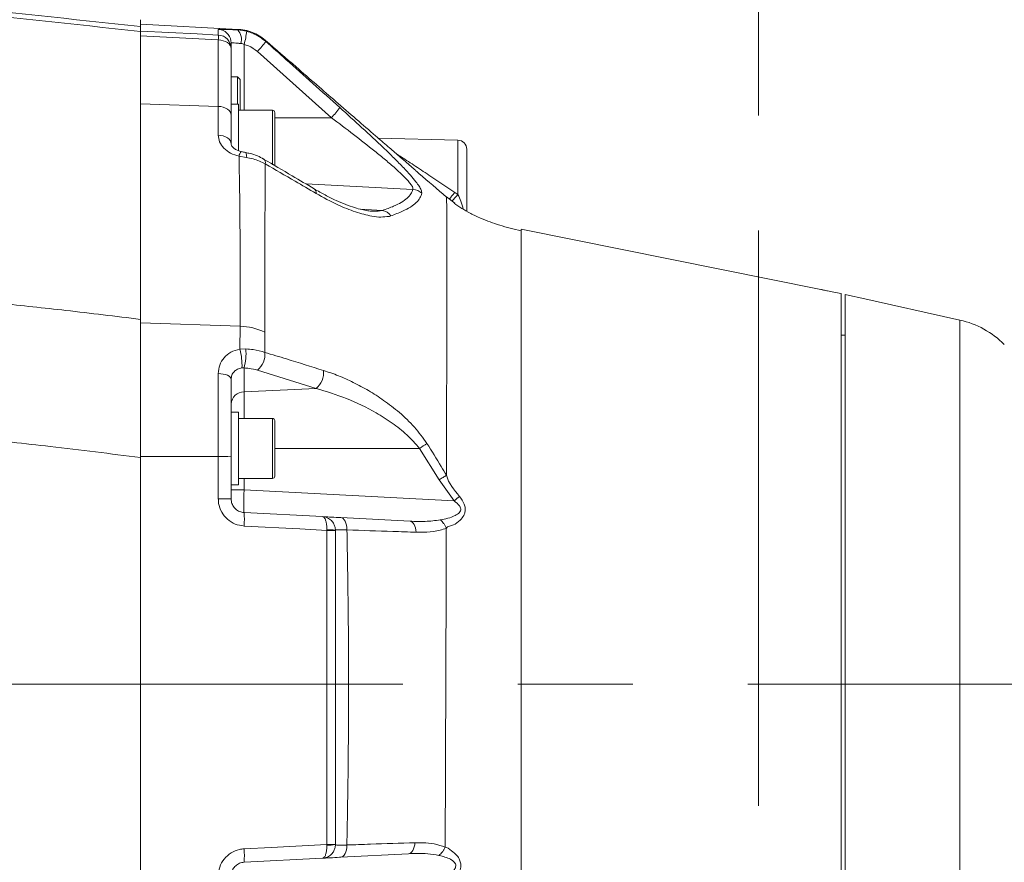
# Model space of a CAD drawing. Header units: millimetres. Extents: x 0 to 8410, y 0 to 5940.
# Tile 194 of 256: x 5444 to 5661, y 3109 to 3295. Entities that reach past the tile are written whole.
import ezdxf

# ---------------------------------------------------------------- set-up
doc = ezdxf.new("R2010")
doc.units = ezdxf.units.MM
doc.header["$LTSCALE"] = 10
doc.linetypes.add('CENTERX2', pattern=[20.32, 12.7, -2.54, 2.54, -2.54])
doc.styles.add('SLDTEXTSTYLE0', font='TXT', dxfattribs={"width": 0.605})
doc.dimstyles.new('SLDDIMSTYLE0', dxfattribs={"dimtxt": 50, "dimasz": 50, "dimexe": 0, "dimexo": 0.0625, "dimgap": 12.5, "dimtad": 1, "dimtoh": 1, "dimdec": 1, "dimrnd": 1e-09, "dimzin": 12, "dimdsep": 46, "dimtxsty": 'SLDTEXTSTYLE0', "dimsah": 1, "dimcen": 0.09, "dimadec": 0, "dimazin": 0, "dimtfac": 1, "dimtofl": 0, "dimtmove": 0, "dimatfit": 3, "dimfxl": 0, "dimfrac": 2, "dimtolj": 1, "dimtzin": 12, "dimarcsym": 0})

# ---------------------------------------------------------------- blocks, each defined once
blk = doc.blocks.new('*D30')
at = {"color": 7, "linetype": 'Continuous', "lineweight": 0}
for p, q in [((5294.64, 2973.04), (5294.64, 3462.48)), ((6525.14, 3148.04), (6525.14, 3462.48)), ((5294.64, 3447.48), (6525.14, 3447.48))]:
    blk.add_line(p, q, dxfattribs=at)
for points in [[(5294.64, 3447.48), (5344.64, 3439.98), (5344.64, 3454.98)], [(6525.14, 3447.48), (6475.14, 3454.98), (6475.14, 3439.98)]]:
    blk.add_solid(points, dxfattribs=at)
at = {"color": 7, "linetype": 'Continuous', "lineweight": 0, "insert": (5804.86, 3511.93), "char_height": 50, "attachment_point": 1, "style": 'SLDTEXTSTYLE0'}
blk.add_mtext('1230,5', dxfattribs=at)
blk = doc.blocks.new('*D32')
at = {"color": 7, "linetype": 'Continuous', "lineweight": 0}
for p, q in [((5113.69, 3150.35), (5113.69, 3562.48)), ((6610.14, 3179.54), (6610.14, 3562.48)), ((5113.69, 3547.48), (6610.14, 3547.48))]:
    blk.add_line(p, q, dxfattribs=at)
for points in [[(5113.69, 3547.48), (5163.69, 3539.98), (5163.69, 3554.98)], [(6610.14, 3547.48), (6560.14, 3554.98), (6560.14, 3539.98)]]:
    blk.add_solid(points, dxfattribs=at)
at = {"color": 7, "linetype": 'Continuous', "lineweight": 0, "insert": (5756.89, 3611.93), "char_height": 50, "attachment_point": 1, "style": 'SLDTEXTSTYLE0'}
blk.add_mtext('1496,5', dxfattribs=at)

msp = doc.modelspace()

# ---------------------------------------------------------------- linework, layer by layer
at = {"color": 7, "linetype": 'CENTERX2', "lineweight": 0}
for p, q in [((5607.04029, 2917.930962), (5607.04029, 3338.086748)), ((5731.687737, 3148.044765), (5333.445685, 3148.044765))]:
    msp.add_line(p, q, dxfattribs=at)
at = {"color": 7, "linetype": 'Continuous', "lineweight": 0}
for p, q in [((5470.64097, 3294.683621), (5470.64097, 3293.150231)), ((5492.195738, 3292.554066), (5470.64097, 3293.683693)), ((5470.64097, 3228.537962), (5470.64097, 3292.074964)), ((5492.129428, 3292.419121), (5494.063927, 3292.129681)), ((5490.640951, 3289.548561), (5490.640951, 3288.303539)), ((5498.2395, 3290.111229), (5498.240663, 3290.105507)), ((5490.640951, 3288.303539), (5490.640951, 3273.628995)), ((5492.040945, 3282.044813), (5490.640951, 3282.044813)), ((5492.640955, 3281.444714), (5492.040945, 3282.044813)), ((5492.040945, 3276.044771), (5492.040945, 3282.044813)), ((5492.640955, 3281.444714), (5492.640955, 3274.662301)), ((5487.797959, 3275.546715), (5470.64097, 3276.122257)), ((5492.240949, 3276.044771), (5490.640951, 3276.044771)), ((5492.240949, 3265.749976), (5492.240949, 3276.044771)), ((5499.740971, 3274.679706), (5492.240949, 3274.679706)), ((5490.640951, 3273.628995), (5490.640951, 3267.27967)), ((5500.240965, 3274.179742), (5500.240965, 3262.420461)), ((5540.693326, 3268.095777), (5523.069037, 3268.557236)), ((5542.640967, 3266.096398), (5542.640967, 3252.37386)), ((5538.139267, 3255.544231), (5538.138462, 3255.548164)), ((5539.986147, 3254.160092), (5538.138462, 3255.548164)), ((5521.644039, 3252.444193), (5521.769358, 3252.431795)), ((5620.760931, 3235.145614), (5554.628355, 3248.431251)), ((5625.240935, 3234.23259), (5625.240935, 3061.843917)), ((5626.140965, 3062.044785), (5626.140965, 3234.02147)), ((5651.470376, 3228.38299), (5629.140986, 3233.374164)), ((5629.140986, 3233.350799), (5629.140986, 3233.374164)), ((5470.64097, 3227.756426), (5470.64097, 3198.264525)), ((5626.140965, 3225.044772), (5625.240935, 3225.044772)), ((5490.640951, 3215.341374), (5490.640951, 3198.216126)), ((5492.240949, 3208.044812), (5490.640951, 3208.044812)), ((5492.240949, 3192.04478), (5492.240949, 3208.044812)), ((5499.740971, 3206.679747), (5492.240949, 3206.679747)), ((5500.240965, 3206.179783), (5500.240965, 3193.909809)), ((5470.64097, 3198.030874), (5470.64097, 3080.098555)), ((5490.640951, 3198.216126), (5490.640951, 3188.891694)), ((5490.640951, 3192.04478), (5492.240949, 3192.04478)), ((5492.240949, 3193.409726), (5499.740971, 3193.409726)), ((5493.483944, 3185.895726), (5510.797961, 3184.988424)), ((5514.872534, 3184.774801), (5530.107899, 3183.976338)), ((5513.640953, 3181.992457), (5513.640953, 3181.95121)), ((5513.640953, 3181.95121), (5513.640953, 3112.637922)), ((5513.640953, 3112.637922), (5513.640953, 3112.597034)), ((5510.797961, 3109.601185), (5493.483944, 3108.693764)), ((5529.797597, 3110.596821), (5514.84604, 3109.813258))]:
    msp.add_line(p, q, dxfattribs=at)
at = {"color": 8, "linetype": 'Continuous', "lineweight": 0}
for p, q in [((5487.797959, 3291.295693), (5487.797959, 3292.543814)), ((5487.797959, 3275.546715), (5487.797959, 3290.221378)), ((5493.483944, 3289.222047), (5493.483944, 3274.679706)), ((5512.76554, 3273.04475), (5496.42582, 3287.661359)), ((5487.797959, 3269.19727), (5487.797959, 3275.546715)), ((5499.740971, 3262.675688), (5499.740971, 3274.679706)), ((5512.76554, 3273.04475), (5500.240965, 3273.04475)), ((5540.693326, 3256.080076), (5540.693326, 3268.095777)), ((5493.954969, 3264.296696), (5492.38251, 3264.553353)), ((5530.761195, 3257.231876), (5507.096512, 3258.449838)), ((5540.011866, 3256.56502), (5540.693326, 3256.080076)), ((5523.964954, 3252.581641), (5519.243611, 3252.82459)), ((5492.60108, 3227.019951), (5470.64097, 3227.756426)), ((5492.572291, 3221.99373), (5492.60108, 3227.019951)), ((5651.470376, 3067.706511), (5651.470376, 3228.38299)), ((5498.078627, 3225.696728), (5498.089744, 3221.257016)), ((5492.572291, 3221.99373), (5493.874682, 3222.026155)), ((5487.797959, 3198.253438), (5487.797959, 3216.568873)), ((5493.483944, 3217.809484), (5493.028117, 3217.812106)), ((5493.483944, 3217.809484), (5493.483944, 3212.537572)), ((5509.371502, 3213.272736), (5496.434523, 3217.326567)), ((5509.371502, 3213.272736), (5493.483944, 3212.537572)), ((5493.483944, 3212.537572), (5493.483944, 3206.679747)), ((5499.740971, 3193.409726), (5499.740971, 3206.679747)), ((5532.209886, 3200.044796), (5500.240965, 3200.044796)), ((5536.557717, 3193.122074), (5532.209886, 3200.044796)), ((5487.797959, 3198.253438), (5470.64097, 3198.264525)), ((5487.797959, 3188.921973), (5487.797959, 3198.253438)), ((5493.483944, 3193.409726), (5493.483944, 3190.888927)), ((5539.869262, 3188.458011), (5536.558701, 3193.12267)), ((5493.483944, 3190.888927), (5490.640951, 3190.888927)), ((5493.483944, 3190.888927), (5539.869262, 3188.458011)), ((5511.745645, 3181.968019), (5511.749817, 3182.091639)), ((5511.745645, 3112.620399), (5511.745645, 3181.968019)), ((5511.745645, 3112.620399), (5511.749757, 3112.497971))]:
    msp.add_line(p, q, dxfattribs=at)
at = {"color": 8, "linetype": 'Continuous', "lineweight": 0, "flags": 128}
for points in [[(5470.64097, 3292.173907), (5483.110977, 3291.535542), (5487.797959, 3291.295693)], [(5487.797959, 3290.221378), (5480.640961, 3290.587709), (5470.64097, 3291.099593)], [(5490.640951, 3288.303539), (5490.587069, 3288.665816), (5490.427388, 3289.015219), (5490.167601, 3289.338872), (5489.817096, 3289.625451), (5489.388389, 3289.864585), (5488.896949, 3290.047571), (5488.360358, 3290.167973), (5487.797959, 3290.221378)], [(5490.640951, 3267.27967), (5490.587069, 3267.641947), (5490.427388, 3267.99123), (5490.167601, 3268.315003), (5489.817096, 3268.601462), (5489.388389, 3268.840596), (5488.896949, 3269.023583), (5488.360358, 3269.143865), (5487.797959, 3269.19727)], [(5490.640951, 3215.341374), (5490.587069, 3215.573237), (5490.427388, 3215.796873), (5490.167601, 3216.004059), (5489.817096, 3216.187522), (5489.388389, 3216.340468), (5488.896949, 3216.45765), (5488.360358, 3216.534659), (5487.797959, 3216.568873)], [(5516.187562, 3182.074115), (5516.158951, 3182.60555), (5516.083283, 3183.110163), (5515.963031, 3183.571264), (5515.802069, 3183.973953), (5515.605701, 3184.305117), (5515.380306, 3184.553907), (5515.133245, 3184.712216), (5514.872534, 3184.774801)], [(5531.469626, 3181.551621), (5531.418336, 3182.038471), (5531.325234, 3182.495162), (5531.192912, 3182.908699), (5531.025184, 3183.267281), (5530.82682, 3183.560536), (5530.603481, 3183.780357), (5530.361546, 3183.920309), (5530.107899, 3183.976338)], [(5511.745645, 3181.968019), (5505.761905, 3182.281777), (5493.483944, 3182.925746)], [(5493.483944, 3111.662671), (5499.467684, 3111.97643), (5511.745645, 3112.620399)], [(5514.84604, 3109.813258), (5515.108718, 3109.876082), (5515.357686, 3110.034749), (5515.584839, 3110.283897), (5515.782727, 3110.615537), (5515.944911, 3111.018822), (5516.066058, 3111.480639), (5516.142262, 3111.985728), (5516.170992, 3112.517759)], [(5529.797597, 3110.596821), (5530.057652, 3110.653326), (5530.305846, 3110.793397), (5530.535085, 3111.013338), (5530.738844, 3111.306593), (5530.911339, 3111.665055), (5531.047625, 3112.078354), (5531.143857, 3112.534926), (5531.197263, 3113.021538)]]:
    msp.add_lwpolyline(points, dxfattribs=at)
at = {"color": 7, "linetype": 'Continuous', "lineweight": 0, "flags": 128}
for points in [[(5490.640951, 3273.628995), (5490.587069, 3273.991391), (5490.427388, 3274.340675), (5490.167601, 3274.664328), (5489.817096, 3274.950907), (5489.388389, 3275.189921), (5488.896949, 3275.373027), (5488.360358, 3275.493309), (5487.797959, 3275.546715)], [(5622.240974, 3234.835431), (5623.980297, 3234.48591), (5625.240935, 3234.23259)], [(5626.140965, 3234.02147), (5627.781881, 3233.654663), (5629.140986, 3233.350799)]]:
    msp.add_lwpolyline(points, dxfattribs=at)
at = {"color": 8, "linetype": 'Continuous', "lineweight": 0}
for centre, radius, start, end in [((5487.64146, 3289.548407), 2.999493, 38.07311426, 87.00924007), ((5489.469451, 3290.243381), 3.436469, 346.19730116, 39.28160574), ((5478.940908, 3293.634594), 15.197712, 343.12151738, 354.31712413), ((5479.307371, 3290.758535), 8.507563, 356.38000697, 3.61999303), ((5487.642981, 3288.301731), 2.99797, 0.03457033, 87.03682639), ((5482.675447, 3300.845285), 19.049637, 316.20479343, 324.92805011), ((5498.179949, 3287.036064), 20.211292, 316.19133494, 324.40505503), ((5494.129335, 3264.325574), 1.761613, 135.32538334, 172.57077719), ((5492.516541, 3264.714642), 1.497917, 343.79836392, 25.75007572), ((5497.112337, 3263.085074), 1.093284, 347.6843609, 51.11446107), ((5508.351191, 3256.510898), 1.039353, 350.18011106, 52.18779247), ((5530.580403, 3254.190403), 3.046843, 45.5990103, 86.59820231), ((5552.391879, 3244.048757), 16.781204, 134.19658909, 140.99790526), ((5523.479595, 3249.757196), 2.865844, 34.16665738, 80.24937952), ((5492.138096, 3213.104505), 13.923146, 64.74384533, 88.09440262), ((5478.844895, 3218.381691), 14.194654, 357.70029279, 14.74187099), ((5482.160582, 3220.985203), 11.76026, 344.33345774, 5.07814153), ((5493.497274, 3220.877278), 4.608142, 309.59851376, 4.72687539), ((5506.44453, 3216.823803), 4.601874, 309.49709952, 5.43964968), ((5493.455105, 3209.718183), 2.819536, 89.41396313, 176.45915323), ((5490.170819, 3264.259516), 76.751635, 303.21132624, 304.68649059), ((5488.480049, 3141.896401), 56.361165, 87.80272562, 90.69341783), ((5488.483885, 3119.842128), 69.08325, 88.21069639, 90.5688977), ((5491.775387, 3246.052783), 75.034516, 309.86319447, 311.05321838), ((5479.177682, 3184.410736), 14.383126, 354.07392016, 5.92607984), ((5512.200765, 3126.422031), 55.547853, 88.51432672, 90.46944671), ((5512.204219, 3172.676834), 9.425764, 81.23244126, 92.76321506), ((5479.176801, 3110.178218), 14.383947, 354.07640775, 5.92359225), ((5512.203247, 3165.631453), 53.01303, 269.50542343, 271.55404441), ((5512.205565, 3121.898013), 9.411087, 267.22390351, 278.77304792)]:
    msp.add_arc(centre, radius, start, end, dxfattribs=at)
at = {"color": 7, "linetype": 'Continuous', "lineweight": 0}
for centre, radius, start, end in [((5487.641484, 3289.548418), 2.999467, 0.0027411, 38.07322274), ((5499.740959, 3274.179765), 0.5, 0, 90), ((5540.640959, 3266.096451), 2, 0, 88.5), ((5647.107494, 3208.864638), 20, 45, 77.4), ((5499.740959, 3206.179765), 0.5, 0, 90), ((5499.740959, 3193.909765), 0.5, 270, 0)]:
    msp.add_arc(centre, radius, start, end, dxfattribs=at)
at = {"color": 8, "linetype": 'Continuous', "lineweight": 0}
msp.add_ellipse((5493.640959, 3190.894403), major_axis=(0.156905, 4.998638), ratio=0.0313448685, start_param=1.5728776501, end_param=3.1409349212, dxfattribs=at)
for points, knots in [([(5199.773258, 3300.517842), (5214.762694, 3301.338305), (5244.74495, 3302.979416), (5289.784459, 3303.724322), (5334.946892, 3303.219068), (5380.195142, 3301.291008), (5425.499729, 3298.08998), (5455.595043, 3294.796688), (5470.64097, 3293.150231)], [0, 0, 0, 0, 0.1659693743, 0.3319762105, 0.497945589, 0.6652842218, 0.8326613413, 1, 1, 1, 1]), ([(5470.64097, 3292.074964), (5455.722179, 3293.709813), (5425.881213, 3296.979884), (5380.960272, 3300.17406), (5335.848461, 3302.126398), (5290.573467, 3302.662349), (5245.172898, 3301.929887), (5214.950411, 3300.278052), (5199.840909, 3299.452231)], [0, 0, 0, 0, 0.1659687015, 0.3319750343, 0.4979436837, 0.6652829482, 0.8326607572, 1, 1, 1, 1]), ([(5487.797959, 3292.543814), (5487.863886, 3292.55364), (5487.995706, 3292.573288), (5489.028532, 3292.550372), (5490.452071, 3292.497122), (5491.606319, 3292.443447), (5492.129428, 3292.419121)], [0, 0, 0, 0, 0.2613683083, 0.5226006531, 0.7836409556, 1, 1, 1, 1]), ([(5492.129428, 3292.419121), (5492.147206, 3292.466867), (5492.176821, 3292.546405), (5492.189932, 3292.544043), (5492.195172, 3292.543099)], [0, 0, 0, 0, 0.600292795, 1, 1, 1, 1]), ([(5494.063927, 3292.129681), (5494.522003, 3291.996125), (5496.061087, 3291.547393), (5497.356443, 3290.579262), (5498.266263, 3289.899275)], [0, 0, 0, 0, 0.2976290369, 1, 1, 1, 1]), ([(5492.806686, 3289.423511), (5492.545218, 3289.447881), (5491.968945, 3289.501594), (5491.25683, 3289.554804), (5490.739828, 3289.577933), (5490.67391, 3289.558352), (5490.640951, 3289.548561)], [0, 0, 0, 0, 0.2169513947, 0.4781583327, 0.739079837, 1, 1, 1, 1]), ([(5498.240663, 3290.105507), (5498.243155, 3290.099054), (5498.248481, 3290.085263), (5498.260087, 3289.963869), (5498.266263, 3289.899275)], [0, 0, 0, 0, 0.4678932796, 1, 1, 1, 1]), ([(5498.266263, 3289.899275), (5499.757856, 3288.568913), (5505.214874, 3283.701763), (5510.658854, 3278.81969), (5514.614804, 3275.272057)], [0, 0, 0, 0, 0.2733348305, 1, 1, 1, 1]), ([(5493.483944, 3289.222047), (5493.311281, 3289.295405), (5493.088666, 3289.389986), (5492.858363, 3289.417367), (5492.806686, 3289.423511)], [0, 0, 0, 0, 0.7756120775, 1, 1, 1, 1]), ([(5496.42582, 3287.661359), (5495.788831, 3288.137178), (5494.881844, 3288.81468), (5493.804619, 3289.128598), (5493.483944, 3289.222047)], [0, 0, 0, 0, 0.7023138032, 1, 1, 1, 1]), ([(5514.614804, 3275.272057), (5516.254608, 3273.793427), (5519.531903, 3270.838251), (5523.546897, 3267.095957), (5526.594335, 3264.140937), (5528.607055, 3262.095896), (5530.227859, 3260.334545), (5531.365865, 3258.976052), (5532.135279, 3257.901437), (5532.667145, 3256.979357), (5532.695847, 3256.589458), (5532.712204, 3256.367251)], [0, 0, 0, 0, 0.2011411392, 0.4019986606, 0.5097245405, 0.6173226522, 0.7012253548, 0.7850053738, 0.8497005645, 0.914343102, 1, 1, 1, 1]), ([(5530.761195, 3257.231876), (5530.750755, 3257.410272), (5530.732283, 3257.725909), (5530.211603, 3258.49049), (5529.447043, 3259.393041), (5528.317126, 3260.532381), (5526.698601, 3262.018096), (5524.700604, 3263.732564), (5521.649515, 3266.227247), (5517.652887, 3269.360721), (5514.395437, 3271.816152), (5512.76554, 3273.04475)], [0, 0, 0, 0, 0.0790366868, 0.1398402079, 0.2007308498, 0.2825016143, 0.364446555, 0.4734153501, 0.5825362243, 0.7911179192, 1, 1, 1, 1]), ([(5492.38251, 3264.553353), (5491.74059, 3264.748259), (5490.456742, 3265.138072), (5488.964111, 3266.292243), (5487.979031, 3267.690242), (5487.857088, 3268.705145), (5487.797959, 3269.19727)], [0, 0, 0, 0, 0.2536953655, 0.5073939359, 0.7611359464, 1, 1, 1, 1]), ([(5492.60108, 3227.019951), (5492.60108, 3227.019951), (5492.60108, 3227.019945), (5492.662903, 3248.113229), (5492.4989, 3257.603485), (5492.389858, 3264.114585), (5492.38251, 3264.553353)], [0, 0, 0, 0, 0.0000007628, 0.4825817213, 0.9651323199, 1, 1, 1, 1]), ([(5498.180462, 3262.851879), (5497.757785, 3263.071951), (5496.493598, 3263.730165), (5494.969494, 3264.07029), (5493.954969, 3264.296696)], [0, 0, 0, 0, 0.334346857, 1, 1, 1, 1]), ([(5527.109696, 3265.080616), (5527.462463, 3264.853785), (5528.819898, 3263.980948), (5531.378757, 3262.303862), (5535.345535, 3259.685823), (5538.24377, 3257.747508), (5540.011866, 3256.56502)], [0, 0, 0, 0, 0.0884382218, 0.3403068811, 0.5975478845, 1, 1, 1, 1]), ([(5498.180462, 3262.851879), (5498.177992, 3262.529319), (5498.129764, 3256.23194), (5498.05046, 3243.904262), (5498.069233, 3231.769519), (5498.078627, 3225.696728)], [0, 0, 0, 0, 0.0262609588, 0.5126955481, 1, 1, 1, 1]), ([(5509.375317, 3256.333634), (5507.837299, 3257.234691), (5504.117395, 3259.41402), (5500.37534, 3261.580906), (5498.180462, 3262.851879)], [0, 0, 0, 0, 0.4134562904, 1, 1, 1, 1]), ([(5523.964954, 3252.581641), (5524.852169, 3252.885683), (5526.499515, 3253.450215), (5528.251802, 3254.360297), (5529.52176, 3255.27141), (5530.39947, 3256.228774), (5530.640617, 3256.897501), (5530.761195, 3257.231876)], [0, 0, 0, 0, 0.22347339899, 0.41493660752, 0.60642841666, 0.80320746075, 1, 1, 1, 1]), ([(5525.372161, 3251.23398), (5525.372151, 3251.23398), (5524.860315, 3251.233981), (5523.69455, 3251.010144), (5521.287235, 3251.350934), (5518.103856, 3252.175523), (5513.935909, 3253.829015), (5510.982984, 3255.450724), (5509.375317, 3256.333634)], [0, 0, 0, 0, 0.00000261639, 0.13480422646, 0.2697956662, 0.49805896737, 0.72672711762, 1, 1, 1, 1]), ([(5532.712204, 3256.367251), (5532.604816, 3256.018583), (5532.390046, 3255.321263), (5531.539951, 3254.307557), (5530.263232, 3253.324444), (5528.457737, 3252.329011), (5526.757778, 3251.701467), (5525.850816, 3251.36666)], [0, 0, 0, 0, 0.1913289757, 0.3826482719, 0.5790423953, 0.7754104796, 1, 1, 1, 1]), ([(5538.149549, 3194.115207), (5538.152097, 3195.086266), (5538.161677, 3198.736031), (5538.176416, 3204.825033), (5538.191844, 3212.062774), (5538.204564, 3218.90194), (5538.214771, 3225.327362), (5538.222745, 3231.288741), (5538.228026, 3236.754218), (5538.230401, 3241.732549), (5538.229564, 3246.015994), (5538.224813, 3249.389565), (5538.21605, 3251.876223), (5538.203814, 3253.526569), (5538.189459, 3254.582169), (5538.173641, 3255.222501), (5538.157548, 3255.48505), (5538.146643, 3255.517569), (5538.14174, 3255.53219)], [0, 0, 0, 0, 0.0238730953, 0.0897280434, 0.1556190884, 0.2215222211, 0.2874004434, 0.3532858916, 0.4191635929, 0.4850613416, 0.5509303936, 0.6168182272, 0.6826880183, 0.7485635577, 0.8144395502, 0.8803177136, 0.9461869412, 1, 1, 1, 1]), ([(5540.011866, 3256.56502), (5539.870804, 3256.404483), (5539.588696, 3256.083428), (5539.194099, 3255.602586), (5538.919581, 3255.255752), (5538.801476, 3255.092384), (5538.781686, 3255.065009)], [0, 0, 0, 0, 0.3123910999, 0.6247467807, 0.9371218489, 1, 1, 1, 1]), ([(5540.693326, 3256.080076), (5540.920929, 3255.592913), (5541.455708, 3254.448269), (5541.706459, 3253.425296), (5541.85049, 3252.837703)], [0, 0, 0, 0, 0.4256031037, 1, 1, 1, 1]), ([(5521.769358, 3252.431795), (5521.861614, 3252.421793), (5522.700175, 3252.330883), (5523.369377, 3252.46356), (5523.964954, 3252.581641)], [0, 0, 0, 0, 0.1100168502, 1, 1, 1, 1]), ([(5525.850816, 3251.36666), (5525.694671, 3251.300322), (5525.538518, 3251.233979), (5525.37217, 3251.23398), (5525.372161, 3251.23398)], [0, 0, 0, 0, 0.9999402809, 1, 1, 1, 1]), ([(5554.640962, 3247.989461), (5554.640962, 3247.890719), (5554.640962, 3247.594578), (5554.640962, 3246.386072), (5554.640962, 3244.415432), (5554.640962, 3241.772525), (5554.640962, 3238.519103), (5554.640962, 3234.664979), (5554.640962, 3230.238496), (5554.640962, 3225.268404), (5554.640962, 3219.787686), (5554.640962, 3213.832451), (5554.640962, 3207.44212), (5554.640962, 3200.659012), (5554.640962, 3193.527938), (5554.640962, 3186.096085), (5554.640962, 3178.412569), (5554.640962, 3170.528201), (5554.640962, 3162.495163), (5554.640962, 3154.366566), (5554.640962, 3146.196182), (5554.640962, 3138.038003), (5554.640962, 3129.945993), (5554.640962, 3121.973709), (5554.640962, 3114.173691), (5554.640962, 3106.598288), (5554.640962, 3099.320215), (5554.640962, 3092.394829), (5554.640962, 3085.822512), (5554.640962, 3081.788474), (5554.640962, 3079.771444)], [0, 0, 0, 0, 0.0182102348, 0.0546153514, 0.0910203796, 0.1274255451, 0.163830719, 0.2002357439, 0.2366410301, 0.2730460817, 0.309451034, 0.3458560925, 0.3822613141, 0.4186663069, 0.455071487, 0.4914764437, 0.5278815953, 0.5642868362, 0.6006921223, 0.6370970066, 0.6735022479, 0.7099071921, 0.7463124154, 0.7827176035, 0.8191226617, 0.8555276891, 0.8919330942, 0.9279553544, 0.9639774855, 1, 1, 1, 1]), ([(5439.59297, 3232.087657), (5444.450357, 3231.5737), (5454.809622, 3230.477592), (5465.149427, 3229.210777), (5470.64097, 3228.537962)], [0, 0, 0, 0, 0.4688929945, 1, 1, 1, 1]), ([(5487.797959, 3216.568873), (5487.861229, 3217.211043), (5487.986956, 3218.487124), (5488.984192, 3220.122782), (5490.501943, 3221.433173), (5491.864383, 3221.80206), (5492.572291, 3221.99373)], [0, 0, 0, 0, 0.2494721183, 0.4957349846, 0.7379896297, 1, 1, 1, 1]), ([(5493.874682, 3222.026155), (5494.422815, 3221.983019), (5495.938442, 3221.863746), (5497.251536, 3221.493415), (5498.089744, 3221.257016)], [0, 0, 0, 0, 0.3616542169, 1, 1, 1, 1]), ([(5498.089744, 3221.257016), (5499.676319, 3220.768298), (5503.990679, 3219.439329), (5508.300662, 3218.104196), (5511.02568, 3217.260048)], [0, 0, 0, 0, 0.3677428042, 1, 1, 1, 1]), ([(5493.028117, 3217.812106), (5492.675532, 3217.736536), (5492.00443, 3217.592699), (5491.242273, 3217.019154), (5490.73657, 3216.26527), (5490.672835, 3215.649443), (5490.640951, 3215.341374)], [0, 0, 0, 0, 0.2706828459, 0.5152104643, 0.7574829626, 1, 1, 1, 1]), ([(5496.434523, 3217.326567), (5495.847871, 3217.478769), (5494.929005, 3217.717162), (5493.867668, 3217.784968), (5493.483944, 3217.809484)], [0, 0, 0, 0, 0.6384527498, 1, 1, 1, 1]), ([(5511.02568, 3217.260048), (5512.118722, 3216.891687), (5514.304856, 3216.154947), (5517.635175, 3214.65012), (5520.979216, 3212.854166), (5524.402138, 3210.658423), (5527.815059, 3208.01087), (5531.139119, 3204.898619), (5532.95546, 3202.384988), (5533.849073, 3201.148316)], [0, 0, 0, 0, 0.13439029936, 0.26878678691, 0.40762451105, 0.54642980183, 0.69732474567, 0.85108802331, 1, 1, 1, 1]), ([(5532.209886, 3200.044796), (5531.30636, 3201.071667), (5529.459729, 3203.170389), (5526.151513, 3205.714201), (5521.726346, 3208.523618), (5516.070778, 3211.275995), (5511.623102, 3212.601639), (5509.371502, 3213.272736)], [0, 0, 0, 0, 0.14378900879, 0.29387642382, 0.44685652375, 0.71997569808, 1, 1, 1, 1]), ([(5470.64097, 3198.030874), (5464.006653, 3198.867751), (5454.566674, 3200.058544), (5445.109451, 3201.102184), (5442.298664, 3201.412365)], [0, 0, 0, 0, 0.70278937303, 1, 1, 1, 1]), ([(5533.849073, 3201.148316), (5534.909973, 3199.452814), (5536.3679, 3197.122794), (5537.768212, 3194.757814), (5538.149549, 3194.113776)], [0, 0, 0, 0, 0.7276771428, 1, 1, 1, 1]), ([(5536.557717, 3193.122074), (5536.852784, 3193.302882), (5537.442896, 3193.664487), (5537.914003, 3193.964016), (5538.149549, 3194.113776)], [0, 0, 0, 0, 0.5000170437, 1, 1, 1, 1]), ([(5538.149549, 3194.11628), (5538.149559, 3194.11624), (5538.592684, 3192.343714), (5539.823874, 3190.906472), (5541.055037, 3189.469263)], [0, 0, 0, 0, 0.000022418, 1, 1, 1, 1]), ([(5493.483944, 3182.925746), (5492.813379, 3183.027501), (5491.47212, 3183.23103), (5489.729774, 3184.360431), (5488.453612, 3185.954971), (5487.866243, 3187.576925), (5487.815044, 3188.585436), (5487.797959, 3188.921973)], [0, 0, 0, 0, 0.2223163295, 0.4446753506, 0.6668889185, 0.8888417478, 1, 1, 1, 1]), ([(5536.771847, 3184.26387), (5537.33925, 3184.37599), (5538.472004, 3184.599825), (5539.906837, 3185.111767), (5540.876639, 3185.679248), (5541.259048, 3186.203641), (5541.325019, 3186.563625), (5541.27773, 3186.911148), (5541.149038, 3187.174974), (5540.738076, 3187.773087), (5540.286702, 3188.128924), (5539.869262, 3188.458011)], [0, 0, 0, 0, 0.2279310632, 0.455037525, 0.5968300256, 0.6653778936, 0.7074106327, 0.7368359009, 0.7972407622, 0.8124837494, 1, 1, 1, 1]), ([(5541.055037, 3189.469263), (5541.431801, 3188.921342), (5541.99006, 3188.109477), (5542.326658, 3186.874893), (5542.286214, 3185.99711), (5541.918437, 3185.049714), (5541.035479, 3184.087392), (5539.822434, 3182.927703), (5538.420366, 3182.994569), (5538.116637, 3182.387079), (5538.116617, 3182.387039)], [0, 0, 0, 0, 0.1875045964, 0.2778288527, 0.3702030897, 0.4525855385, 0.5984665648, 0.798833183, 0.9999868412, 1, 1, 1, 1]), ([(5511.749817, 3182.091639), (5511.752248, 3182.227937), (5511.759338, 3182.625524), (5511.710011, 3183.298932), (5511.557509, 3184.076874), (5511.320652, 3184.624791), (5511.052857, 3184.918745), (5510.886673, 3184.983191), (5510.799272, 3184.988347), (5510.797961, 3184.988424)], [0, 0, 0, 0, 0.08807742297, 0.25692577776, 0.45134522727, 0.68935063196, 0.83969998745, 0.99759474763, 1, 1, 1, 1]), ([(5530.107899, 3183.976338), (5531.22859, 3183.932904), (5533.481275, 3183.845598), (5535.67093, 3184.124377), (5536.771251, 3184.264466)], [0, 0, 0, 0, 0.49749107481, 1, 1, 1, 1]), ([(5538.116051, 3182.39002), (5538.033458, 3182.588718), (5537.868283, 3182.986088), (5537.540068, 3183.508922), (5537.1722, 3183.95676), (5536.905297, 3184.161977), (5536.771847, 3184.264586)], [0, 0, 0, 0, 0.2500079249, 0.4999836, 0.749992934, 1, 1, 1, 1]), ([(5516.187562, 3182.074115), (5515.726601, 3182.090737), (5514.803397, 3182.124027), (5513.927067, 3182.096915), (5513.652909, 3182.040137), (5513.642375, 3181.998129), (5513.640953, 3181.992457)], [0, 0, 0, 0, 0.315330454, 0.6315381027, 0.9502461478, 1, 1, 1, 1]), ([(5516.187562, 3182.074115), (5516.290578, 3176.297578), (5516.496885, 3164.729193), (5516.582152, 3148.121506), (5516.499049, 3132.322437), (5516.332025, 3120.730776), (5516.202749, 3114.137453), (5516.170992, 3112.517759)], [0, 0, 0, 0, 0.2496695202, 0.500000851, 0.7147429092, 0.9299246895, 1, 1, 1, 1]), ([(5531.469626, 3181.551621), (5529.748495, 3181.606885), (5524.684202, 3181.769495), (5519.566187, 3181.952985), (5516.187562, 3182.074115)], [0, 0, 0, 0, 0.3398563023, 1, 1, 1, 1]), ([(5538.116617, 3182.390139), (5537.195447, 3182.137554), (5535.330912, 3181.626299), (5533.051472, 3181.519055), (5531.753774, 3181.545771), (5531.469626, 3181.551621)], [0, 0, 0, 0, 0.432675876, 0.8757769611, 1, 1, 1, 1]), ([(5537.864936, 3112.045452), (5537.874671, 3114.385725), (5537.896207, 3119.563217), (5537.928899, 3127.75034), (5537.962582, 3136.543936), (5537.995199, 3145.406278), (5538.026441, 3154.284661), (5538.056386, 3163.122879), (5538.087001, 3172.545954), (5538.106102, 3178.894122), (5538.116617, 3182.388827)], [0, 0, 0, 0, 0.1023409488, 0.226413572, 0.3505934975, 0.4748912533, 0.5992320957, 0.7235540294, 0.8478148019, 1, 1, 1, 1]), ([(5487.797959, 3105.666444), (5487.864098, 3106.34056), (5487.996365, 3107.688686), (5489.027952, 3109.485832), (5490.546845, 3110.844952), (5492.135743, 3111.522102), (5493.14404, 3111.627231), (5493.483944, 3111.662671)], [0, 0, 0, 0, 0.2217442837, 0.4434535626, 0.6651821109, 0.8871304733, 1, 1, 1, 1]), ([(5510.797961, 3109.601185), (5510.799272, 3109.601262), (5510.886673, 3109.606418), (5511.052807, 3109.670871), (5511.320676, 3109.964805), (5511.557452, 3110.512734), (5511.709995, 3111.290607), (5511.759323, 3111.96405), (5511.752199, 3112.361673), (5511.749757, 3112.497971)], [0, 0, 0, 0, 0.0024052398, 0.1602984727, 0.310651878, 0.5486544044, 0.743050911, 0.9119231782, 1, 1, 1, 1]), ([(5513.640953, 3112.597034), (5513.695929, 3112.564384), (5513.805688, 3112.499198), (5514.668569, 3112.470413), (5515.570205, 3112.491153), (5516.112416, 3112.515165), (5516.170992, 3112.517759)], [0, 0, 0, 0, 0.3221322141, 0.643137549, 0.9614474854, 1, 1, 1, 1]), ([(5516.170992, 3112.517759), (5517.907405, 3112.58006), (5522.957939, 3112.761269), (5527.932799, 3112.918418), (5531.197263, 3113.021538)], [0, 0, 0, 0, 0.3438080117, 1, 1, 1, 1]), ([(5531.197263, 3113.021538), (5531.775744, 3113.026118), (5533.212321, 3113.037494), (5535.492945, 3112.827213), (5537.069333, 3112.307832), (5537.864966, 3112.045691)], [0, 0, 0, 0, 0.2503137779, 0.6216192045, 1, 1, 1, 1]), ([(5536.464555, 3110.229299), (5536.602204, 3110.330519), (5536.877498, 3110.532958), (5537.25895, 3110.967306), (5537.60142, 3111.471958), (5537.777122, 3111.854456), (5537.864966, 3112.045691)], [0, 0, 0, 0, 0.2499991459, 0.4999918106, 0.7500147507, 1, 1, 1, 1]), ([(5537.864936, 3112.044856), (5537.864946, 3112.044856), (5538.271505, 3112.04486), (5539.297044, 3111.186397), (5540.367276, 3110.369798), (5541.066269, 3109.33049), (5541.347546, 3108.35497), (5541.28702, 3107.269658), (5540.882017, 3106.153738), (5540.441524, 3105.441496), (5540.228529, 3105.0971)], [0, 0, 0, 0, 0.0000048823, 0.1998099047, 0.3986030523, 0.5278022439, 0.6352968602, 0.743232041, 0.8758429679, 1, 1, 1, 1]), ([(5536.464555, 3110.229299), (5535.664005, 3110.362366), (5534.052016, 3110.63031), (5531.802536, 3110.674292), (5530.377805, 3110.61924), (5529.797597, 3110.596821)], [0, 0, 0, 0, 0.3690075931, 0.7430344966, 1, 1, 1, 1]), ([(5538.923962, 3106.082008), (5539.165509, 3106.297235), (5539.633044, 3106.713827), (5540.095311, 3107.353554), (5540.214539, 3107.84902), (5540.194253, 3108.208022), (5540.087637, 3108.463056), (5539.809917, 3108.847797), (5539.196309, 3109.31748), (5538.14284, 3109.788805), (5537.162022, 3110.066311), (5536.600874, 3110.197099), (5536.464257, 3110.228941)], [0, 0, 0, 0, 0.1292547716, 0.2501839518, 0.307501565, 0.3372842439, 0.4041656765, 0.426675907, 0.5497628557, 0.7431713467, 0.9374726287, 1, 1, 1, 1])]:
    msp.add_open_spline(points, degree=3, knots=knots, dxfattribs=at)
at = {"color": 7, "linetype": 'Continuous', "lineweight": 0}
for points, knots in [([(5470.64097, 3292.074964), (5470.64097, 3292.312509), (5470.64097, 3292.787658), (5470.64097, 3293.088579), (5470.64097, 3293.135807), (5470.64097, 3293.150231)], [0, 0, 0, 0, 0.4098250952, 0.8197538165, 1, 1, 1, 1]), ([(5498.223854, 3290.085718), (5497.993672, 3290.290789), (5497.363138, 3290.852536), (5496.12352, 3291.57093), (5494.518573, 3292.197631), (5493.176655, 3292.51955), (5492.376913, 3292.520962), (5492.194725, 3292.521283)], [0, 0, 0, 0, 0.14257548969, 0.39055519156, 0.64113813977, 0.91824809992, 1, 1, 1, 1]), ([(5509.512437, 3280.308053), (5508.00496, 3281.619879), (5504.248431, 3284.888856), (5500.489806, 3288.155484), (5498.2395, 3290.111229)], [0, 0, 0, 0, 0.401295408, 1, 1, 1, 1]), ([(5531.376554, 3261.358544), (5531.35296, 3261.383833), (5531.25095, 3261.493171), (5530.47004, 3262.181123), (5529.1384, 3263.334988), (5527.464829, 3264.775888), (5525.244658, 3266.683537), (5522.099954, 3269.390261), (5518.230931, 3272.732389), (5513.850902, 3276.532666), (5510.915823, 3279.086809), (5509.512437, 3280.308053)], [0, 0, 0, 0, 0.0322716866, 0.1395330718, 0.2146571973, 0.2919145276, 0.4023071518, 0.5157515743, 0.6787662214, 0.8464044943, 1, 1, 1, 1]), ([(5492.884172, 3265.576169), (5492.638354, 3265.637597), (5492.093329, 3265.773793), (5491.422519, 3266.15484), (5490.929963, 3266.591377), (5490.691296, 3266.989665), (5490.630107, 3267.179516), (5490.650183, 3267.263637), (5490.65472, 3267.28265)], [0, 0, 0, 0, 0.1554765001, 0.3447196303, 0.5330092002, 0.7268950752, 0.9382741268, 1, 1, 1, 1]), ([(5493.86741, 3265.365526), (5493.86027, 3265.366715), (5493.537669, 3265.420428), (5493.202262, 3265.493685), (5492.874278, 3265.565321)], [0, 0, 0, 0, 0.0221342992, 1, 1, 1, 1]), ([(5497.791631, 3263.925955), (5497.350419, 3264.164487), (5496.416624, 3264.669323), (5495.070913, 3265.128821), (5494.176624, 3265.285068), (5493.86145, 3265.340135)], [0, 0, 0, 0, 0.3671026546, 0.7769476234, 1, 1, 1, 1]), ([(5508.985294, 3257.326648), (5507.361238, 3258.296165), (5503.649584, 3260.511921), (5499.895248, 3262.693624), (5497.783644, 3263.92071)], [0, 0, 0, 0, 0.4375557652, 1, 1, 1, 1]), ([(5538.146628, 3255.537912), (5536.146239, 3257.265166), (5533.930959, 3259.177968), (5531.645788, 3261.120193), (5531.424118, 3261.308596)], [0, 0, 0, 0, 0.902996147, 1, 1, 1, 1]), ([(5521.765275, 3252.410814), (5521.762428, 3252.410813), (5521.50151, 3252.410653), (5520.732011, 3252.50429), (5519.44755, 3252.745147), (5517.820196, 3253.194404), (5515.90419, 3253.873651), (5513.721986, 3254.809528), (5511.391181, 3255.936847), (5509.780414, 3256.864584), (5508.988304, 3257.320807)], [0, 0, 0, 0, 0.0010991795, 0.1007286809, 0.216141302, 0.3504282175, 0.4979434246, 0.6573498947, 0.8314986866, 1, 1, 1, 1]), ([(5554.640962, 3248.065278), (5553.820984, 3248.263573), (5552.138455, 3248.670458), (5549.825005, 3249.339595), (5547.662526, 3250.068937), (5545.43598, 3250.954724), (5543.296208, 3251.979804), (5541.339792, 3253.096505), (5540.377123, 3253.787664), (5539.862377, 3254.15723)], [0, 0, 0, 0, 0.0913379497, 0.187418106, 0.2907340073, 0.4040494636, 0.5749540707, 0.7727254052, 1, 1, 1, 1]), ([(5554.640962, 3248.346135), (5554.640962, 3248.372524), (5554.640962, 3248.423491), (5554.640962, 3248.130671), (5554.640962, 3247.989461)], [0, 0, 0, 0, 0.5177570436, 1, 1, 1, 1]), ([(5620.760871, 3235.145375), (5620.755873, 3235.146457), (5620.738519, 3235.150212), (5620.880862, 3235.119126), (5621.16804, 3235.057261), (5621.58475, 3234.969431), (5621.964607, 3234.890921), (5622.186988, 3234.846271), (5622.240974, 3234.835431)], [0, 0, 0, 0, 0.0839708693, 0.2915936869, 0.5004412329, 0.7131115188, 0.9303542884, 1, 1, 1, 1]), ([(5470.64097, 3198.030874), (5470.64097, 3199.42456), (5470.64097, 3202.211974), (5470.64097, 3206.399361), (5470.64097, 3210.56363), (5470.64097, 3215.815031), (5470.64097, 3222.048057), (5470.64097, 3226.354651), (5470.64097, 3228.537962)], [0, 0, 0, 0, 0.1262354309, 0.2524747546, 0.3826339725, 0.512793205, 0.753001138, 1, 1, 1, 1]), ([(5490.640951, 3188.891694), (5490.649486, 3188.723547), (5490.675066, 3188.219602), (5490.969015, 3187.408714), (5491.607517, 3186.611979), (5492.478761, 3186.048), (5493.148746, 3185.946505), (5493.483944, 3185.895726)], [0, 0, 0, 0, 0.1109507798, 0.3325236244, 0.5545856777, 0.7771565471, 1, 1, 1, 1]), ([(5513.640953, 3181.992457), (5513.635316, 3182.12919), (5513.618873, 3182.528015), (5513.424501, 3183.209024), (5512.940922, 3184.00438), (5512.248798, 3184.57595), (5511.496179, 3184.895632), (5511.038396, 3184.975134), (5510.801517, 3184.988228), (5510.797961, 3184.988424)], [0, 0, 0, 0, 0.0880844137, 0.2569244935, 0.4513526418, 0.6893443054, 0.8397007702, 0.9975932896, 1, 1, 1, 1]), ([(5510.797961, 3184.988424), (5510.800235, 3184.988295), (5510.81711, 3184.987333), (5511.257625, 3184.964329), (5512.660911, 3184.890694), (5514.13529, 3184.813434), (5514.872534, 3184.774801)], [0, 0, 0, 0, 0.0494995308, 0.3671829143, 0.6835679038, 1, 1, 1, 1]), ([(5510.797961, 3109.601185), (5510.801517, 3109.601382), (5511.038396, 3109.614475), (5511.496153, 3109.694019), (5512.248859, 3110.013469), (5512.940914, 3110.585137), (5513.424504, 3111.380462), (5513.618872, 3112.061475), (5513.635316, 3112.4603), (5513.640953, 3112.597034)], [0, 0, 0, 0, 0.0024067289, 0.1603009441, 0.3106546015, 0.5486437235, 0.7430733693, 0.9119149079, 1, 1, 1, 1]), ([(5514.84604, 3109.813258), (5514.75231, 3109.808349), (5513.885433, 3109.762944), (5512.445236, 3109.687436), (5511.062933, 3109.615001), (5510.886278, 3109.60579), (5510.797961, 3109.601185)], [0, 0, 0, 0, 0.038710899, 0.3580233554, 0.6790463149, 1, 1, 1, 1]), ([(5493.483944, 3108.693764), (5493.314012, 3108.676037), (5492.810249, 3108.623487), (5492.016055, 3108.285791), (5491.256448, 3107.606763), (5490.740185, 3106.708566), (5490.674025, 3106.034761), (5490.640951, 3105.697915)], [0, 0, 0, 0, 0.113170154, 0.3354944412, 0.5572634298, 0.7786687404, 1, 1, 1, 1])]:
    msp.add_open_spline(points, degree=3, knots=knots, dxfattribs=at)

# ---------------------------------------------------------------- dimensions: what is measured, and where the dimension line sits
for base, p1, p2, picture, middle in [((6610.140959, 3547.476603), (5113.689346, 3150.348715), (6610.140959, 3179.544765), '*D32', (5861.915153, 3547.476603)), ((6525.140959, 3447.476603), (5294.640959, 2973.044765), (6525.140959, 3148.044765), '*D30', (5909.890959, 3447.476603))]:
    dim = msp.add_linear_dim(base=base, p1=p1, p2=p2, dimstyle='SLDDIMSTYLE0', dxfattribs=at)
    dim.commit()
    dim.dimension.update_dxf_attribs({"geometry": picture, "text_midpoint": middle, "dimtype": 160})

doc.saveas('drawing.dxf')
